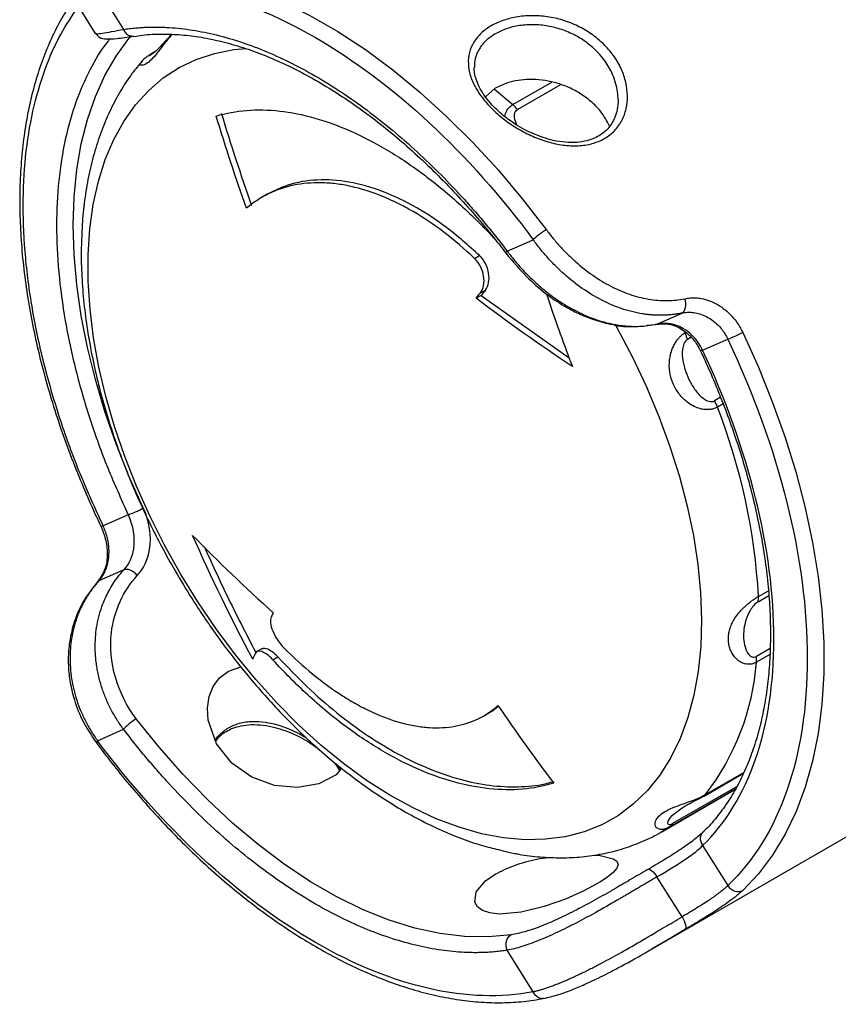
# Model space of a CAD drawing. Header units: millimetres. Extents: x 13 to 546, y 13 to 419.
# Tile 13 of 17: x 419 to 454, y 283 to 324. Entities that reach past the tile are written whole.
import ezdxf

# ---------------------------------------------------------------- set-up
doc = ezdxf.new("R2010")
doc.units = ezdxf.units.MM
doc.header["$LTSCALE"] = 2

msp = doc.modelspace()

# ---------------------------------------------------------------- linework, layer by layer
for p, q in [((422.444, 325.702), (423.544, 323.945)), ((421.279, 325.484), (422.348, 323.774)), ((424.689, 322.874), (424.746, 322.915)), ((424.866, 322.989), (424.698, 322.892)), ((424.746, 322.915), (424.847, 322.973)), ((424.307, 322.569), (424.325, 322.594)), ((440.046, 320.753), (441.699, 321.708)), ((440.24, 320.543), (442.076, 321.603)), ((439.303, 321.448), (438.902, 321.102)), ((429.637, 316.953), (429.424, 316.83)), ((439.809, 314.54), (440.91, 315.026)), ((438.418, 314.231), (438.632, 314.354)), ((438.67, 312.769), (438.883, 312.892)), ((438.706, 312.664), (438.493, 312.541)), ((438.706, 312.664), (442.437, 310.011)), ((446.155, 311.448), (447.217, 311.916)), ((445.723, 311.402), (446.089, 311.435)), ((446.087, 311.443), (446.155, 311.448)), ((447.449, 310.802), (447.594, 310.886)), ((448.09, 310.338), (449.154, 310.807)), ((448.851, 308.342), (448.589, 308.191)), ((448.96, 308.061), (448.719, 307.922)), ((423.742, 303.362), (422.68, 302.89)), ((423.557, 301.028), (422.497, 300.557)), ((450.441, 299.668), (450.9, 299.933)), ((450.462, 299.9), (450.879, 300.141)), ((429.407, 297.68), (429.194, 297.557)), ((429.875, 297.208), (430.088, 297.332)), ((450.952, 297.692), (450.37, 297.356)), ((450.939, 297.432), (450.376, 297.107)), ((427.989, 296.733), (428.515, 296.907)), ((438.812, 294.833), (439.025, 294.956)), ((422.444, 293.777), (423.544, 294.265)), ((445.714, 284.814), (460.087, 293.111)), ((448.121, 291.417), (449.824, 292.4)), ((448.215, 291.496), (449.841, 292.435)), ((446.359, 289.92), (449.521, 291.745)), ((449.494, 291.744), (446.698, 290.13)), ((449.55, 291.84), (446.818, 290.263)), ((448.215, 291.496), (448.13, 291.435)), ((446.4, 289.944), (446.359, 289.92)), ((446.698, 290.13), (446.4, 289.944)), ((448.16, 289.941), (448.073, 289.857)), ((448.09, 289.329), (449.154, 287.631)), ((447.217, 286.309), (446.155, 288.002)), ((440.91, 283.134), (439.809, 284.89)), ((445.79, 284.857), (445.714, 284.814))]:
    msp.add_line(p, q)
at = {"flags": 128}
for points in [[(422.602, 326.359), (423.602, 326.496), (424.643, 326.527), (425.719, 326.454), (426.825, 326.275), (427.956, 325.993), (429.107, 325.608), (430.272, 325.122), (431.445, 324.538), (432.621, 323.858), (433.794, 323.085), (434.959, 322.224), (436.109, 321.279), (437.24, 320.254), (438.345, 319.153), (439.421, 317.983), (440.461, 316.748), (441.46, 315.456)], [(424.379, 303.648), (423.773, 305.003), (423.232, 306.369), (422.757, 307.738), (422.351, 309.104), (422.015, 310.46), (421.753, 311.798), (421.564, 313.112), (421.451, 314.396), (421.413, 315.642), (421.451, 316.844), (421.564, 317.996), (421.753, 319.093), (422.015, 320.128), (422.351, 321.097), (422.757, 321.994), (423.232, 322.814), (423.773, 323.555), (423.88, 323.683)], [(422.043, 314.388), (422.114, 315.481), (422.26, 316.521), (422.478, 317.502), (422.769, 318.42), (423.13, 319.269), (423.559, 320.044), (424.054, 320.741), (424.612, 321.355), (425.229, 321.884), (425.903, 322.323), (426.629, 322.672), (427.403, 322.926), (428.221, 323.086), (428.767, 323.138)], [(439.251, 321.429), (439.27, 321.413), (440.046, 320.753)], [(444.366, 311.442), (444.464, 311.267), (445.115, 310.039), (445.708, 308.79), (446.239, 307.526), (446.707, 306.256), (447.108, 304.987), (447.439, 303.726), (447.7, 302.479), (447.888, 301.255), (448.002, 300.06), (448.043, 298.901), (448.008, 297.785), (447.9, 296.718), (447.718, 295.707), (447.463, 294.756), (447.137, 293.872), (446.741, 293.06), (446.279, 292.323), (445.752, 291.667), (445.164, 291.095), (444.518, 290.611), (443.818, 290.217), (443.067, 289.915), (442.271, 289.708), (441.432, 289.596), (440.558, 289.58), (439.651, 289.66), (438.719, 289.836), (437.765, 290.106), (436.795, 290.47), (435.816, 290.925), (434.832, 291.468), (433.849, 292.096), (432.873, 292.806), (431.91, 293.594), (430.964, 294.455), (430.042, 295.384), (429.148, 296.376), (428.288, 297.425), (427.467, 298.526), (426.689, 299.671), (425.959, 300.855), (425.281, 302.07), (424.659, 303.31), (424.096, 304.567), (423.596, 305.834), (423.162, 307.105), (422.795, 308.371), (422.499, 309.626), (422.274, 310.862), (422.123, 312.073), (422.046, 313.25), (422.043, 314.388), (422.043, 314.388)], [(449.789, 311.095), (450.456, 309.617), (451.058, 308.127), (451.59, 306.632), (452.051, 305.139), (452.439, 303.655), (452.751, 302.187), (452.986, 300.742), (453.144, 299.326), (453.223, 297.947), (453.223, 296.61), (453.144, 295.321), (452.986, 294.087), (452.751, 292.914), (452.439, 291.806), (452.051, 290.77), (451.59, 289.809), (451.058, 288.929), (450.456, 288.134), (449.789, 287.426)], [(432.79, 292.611), (432.557, 292.332), (431.824, 291.948), (430.919, 291.789), (429.938, 291.879), (428.982, 292.227), (428.136, 292.824), (427.485, 293.65), (427.13, 294.646), (427.098, 295.163), (427.175, 295.659), (427.346, 296.078), (427.613, 296.44), (427.989, 296.733), (427.989, 296.733)], [(439.973, 285.548), (439.008, 285.456), (438.003, 285.472), (436.964, 285.597), (435.897, 285.829), (434.809, 286.168), (433.704, 286.611), (432.59, 287.156), (431.473, 287.8), (430.359, 288.539), (429.254, 289.37), (428.165, 290.286), (427.097, 291.284), (426.058, 292.357), (425.052, 293.5), (424.086, 294.705)], [(443.477, 288.929), (443.749, 288.913), (444.299, 288.775), (444.454, 288.667), (444.51, 288.533), (444.459, 288.375), (444.3, 288.188), (444.068, 288), (443.755, 287.794), (443.059, 287.416), (442.272, 287.064), (441.38, 286.744), (440.404, 286.503), (439.461, 286.428), (439.069, 286.476), (438.755, 286.582), (438.545, 286.734), (438.43, 286.93), (438.492, 287.375), (438.889, 287.836), (439.303, 288.119), (439.303, 288.119)]]:
    msp.add_lwpolyline(points, dxfattribs=at)
for centre, radius, start, end in [((424.053, 298.364), 26.453, 3.3306, 21.1823), ((439.853, 297.938), 10.555, 322.3856, 355.4828)]:
    msp.add_arc(centre, radius, start, end)
for points, knots in [([(422.444, 325.702), (425.179, 326.23), (428.393, 325.498), (434.966, 321.697), (438.178, 318.714), (440.91, 315.026)], [0, 0, 0, 0, 0.5, 0.5, 1, 1, 1, 1]), ([(421.441, 325.225), (421.281, 324.984), (420.954, 324.492), (420.531, 323.674), (420.154, 322.792), (419.837, 321.855), (419.577, 320.867), (419.377, 319.832), (419.237, 318.753), (419.156, 317.635), (419.136, 316.482), (419.175, 315.298), (419.274, 314.087), (419.431, 312.854), (419.646, 311.604), (419.917, 310.341), (420.243, 309.072), (420.62, 307.803), (421.046, 306.543), (421.513, 305.306), (422.009, 304.124), (422.368, 303.319), (422.565, 302.917), (422.583, 302.879)], [0, 0, 0, 0, 0.048596, 0.099161, 0.149799, 0.200488, 0.251206, 0.301933, 0.352652, 0.40335, 0.454011, 0.504625, 0.55518, 0.605661, 0.656049, 0.706312, 0.756405, 0.806246, 0.855689, 0.904436, 0.951773, 0.99546, 1, 1, 1, 1]), ([(422.68, 302.89), (422.347, 303.62), (421.675, 305.095), (420.852, 307.36), (420.172, 309.668), (419.67, 311.986), (419.361, 314.273), (419.257, 316.478), (419.361, 318.563), (419.669, 320.494), (420.175, 322.227), (420.821, 323.721), (421.375, 324.532), (421.636, 324.913)], [0, 0, 0, 0, 0.087016, 0.175861, 0.266423, 0.359487, 0.453288, 0.547681, 0.642057, 0.735859, 0.828939, 0.919484, 1, 1, 1, 1]), ([(439.132, 324.098), (439.292, 324.19), (439.646, 324.348), (440.252, 324.496), (440.91, 324.542), (441.586, 324.485), (442.255, 324.324), (442.885, 324.06), (443.46, 323.707), (443.958, 323.279), (444.368, 322.789), (444.668, 322.253), (444.856, 321.692), (444.923, 321.125), (444.871, 320.577), (444.686, 320.07), (444.379, 319.633), (443.944, 319.298), (443.415, 319.082), (442.816, 318.988), (442.176, 319.022), (441.526, 319.165), (440.883, 319.399), (440.27, 319.714), (439.7, 320.094), (439.197, 320.529), (438.771, 320.999), (438.442, 321.493), (438.223, 321.995), (438.137, 322.493), (438.187, 322.969), (438.37, 323.408), (438.685, 323.793), (438.972, 324.005), (439.132, 324.098)], [0, 0, 0, 0, 0.0310099, 0.0620492, 0.0932358, 0.1245405, 0.1554941, 0.1870013, 0.2182504, 0.2498541, 0.2813883, 0.3128505, 0.3443627, 0.3756268, 0.4071727, 0.4379033, 0.4692472, 0.4999949, 0.5310188, 0.562115, 0.5932635, 0.6244886, 0.6557001, 0.6871746, 0.7185932, 0.7501112, 0.7817358, 0.8129265, 0.8444119, 0.8753458, 0.9066821, 0.9379153, 0.9689832, 1, 1, 1, 1]), ([(423.544, 323.945), (423.627, 323.957), (423.795, 323.981), (424.049, 324.008), (424.306, 324.027), (424.566, 324.04), (424.829, 324.044), (425.095, 324.042), (425.595, 324.023), (426.344, 323.949), (427.363, 323.753), (428.412, 323.459), (429.848, 322.931), (431.678, 322.026), (433.508, 320.814), (434.944, 319.682), (435.992, 318.764), (437.01, 317.781), (437.827, 316.918), (438.459, 316.204), (438.918, 315.663), (439.369, 315.11), (439.662, 314.73), (439.809, 314.54)], [0, 0, 0, 0, 0.017251, 0.034487, 0.051713, 0.068938, 0.086166, 0.103405, 0.120662, 0.182808, 0.244976, 0.308411, 0.371867, 0.500002, 0.628137, 0.691571, 0.755027, 0.817174, 0.879342, 0.90952, 0.939666, 0.969814, 1, 1, 1, 1]), ([(444.509, 320.962), (444.504, 321.073), (444.493, 321.294), (444.418, 321.645), (444.292, 322.01), (444.115, 322.359), (443.902, 322.678), (443.614, 323.019), (443.217, 323.373), (442.695, 323.705), (442.13, 323.949), (441.53, 324.102), (440.92, 324.159), (440.325, 324.118), (439.767, 323.991), (439.458, 323.837), (439.303, 323.759)], [0, 0, 0, 0, 0.053743, 0.105931, 0.167757, 0.230347, 0.280765, 0.335724, 0.422239, 0.502843, 0.587574, 0.668646, 0.750398, 0.834732, 0.91707, 1, 1, 1, 1]), ([(422.348, 323.78), (422.407, 323.716), (422.551, 323.563), (422.834, 323.532), (423.261, 323.548), (423.711, 323.616), (423.959, 323.654)], [0, 0, 0, 0, 0.154166, 0.372493, 0.654656, 1, 1, 1, 1]), ([(422.36, 323.782), (422.372, 323.771), (422.398, 323.748), (422.634, 323.777), (423.006, 323.842), (423.365, 323.911), (423.544, 323.945)], [0, 0, 0, 0, 0.214674, 0.4820545, 0.7436737, 1, 1, 1, 1]), ([(423.544, 323.945), (423.574, 323.888), (423.634, 323.775), (423.778, 323.676), (423.899, 323.637), (423.961, 323.658), (423.973, 323.662)], [0, 0, 0, 0, 0.308269, 0.616538, 0.924807, 1, 1, 1, 1]), ([(423.977, 323.645), (424.105, 323.667), (424.487, 323.731), (425.16, 323.757), (425.987, 323.728), (426.839, 323.621), (427.71, 323.441), (428.599, 323.187), (429.501, 322.862), (430.414, 322.465), (431.333, 321.998), (432.255, 321.464), (433.177, 320.864), (434.093, 320.201), (435.001, 319.478), (435.895, 318.698), (436.772, 317.866), (437.627, 316.987), (438.452, 316.068), (439.165, 315.218), (439.59, 314.662), (439.762, 314.437)], [0, 0, 0, 0, 0.028212, 0.084371, 0.140229, 0.195846, 0.251285, 0.306599, 0.361828, 0.417001, 0.472135, 0.527235, 0.582302, 0.637328, 0.692293, 0.747166, 0.801891, 0.856379, 0.910465, 0.963822, 1, 1, 1, 1]), ([(425.603, 323.73), (425.581, 323.707), (425.419, 323.539), (425.179, 323.205), (424.897, 322.846), (424.66, 322.59), (424.448, 322.439), (424.287, 322.403), (424.221, 322.464), (424.292, 322.55), (424.307, 322.569)], [0, 0, 0, 0, 0.026942, 0.198362, 0.348011, 0.489837, 0.631587, 0.781534, 0.952708, 1, 1, 1, 1]), ([(425.591, 323.731), (425.581, 323.72), (425.503, 323.644), (425.378, 323.505), (425.219, 323.337), (425.034, 323.143), (424.834, 322.953), (424.733, 322.882), (424.68, 322.844)], [0, 0, 0, 0, 0.018136, 0.136443, 0.257734, 0.386103, 0.671282, 1, 1, 1, 1]), ([(439.303, 323.759), (439.165, 323.668), (438.89, 323.485), (438.608, 323.125), (438.436, 322.741), (438.422, 322.464), (438.416, 322.336)], [0, 0, 0, 0, 0.257376, 0.514047, 0.776942, 1, 1, 1, 1]), ([(422.981, 323.548), (422.945, 323.508), (422.613, 323.134), (422.109, 322.248), (421.491, 320.874), (421.045, 319.293), (420.768, 317.546), (420.675, 315.66), (420.768, 313.666), (421.044, 311.599), (421.493, 309.502), (422.102, 307.414), (422.84, 305.362), (423.444, 304.024), (423.742, 303.362)], [0, 0, 0, 0, 0.010456, 0.097704, 0.186603, 0.277902, 0.369908, 0.462483, 0.55504, 0.647046, 0.738363, 0.827244, 0.914501, 1, 1, 1, 1]), ([(424.684, 322.883), (424.644, 322.859), (424.561, 322.808), (424.416, 322.702), (424.339, 322.614), (424.287, 322.554)], [0, 0, 0, 0, 0.226928, 0.473862, 1, 1, 1, 1]), ([(424.68, 322.844), (424.644, 322.826), (424.591, 322.8), (424.615, 322.831), (424.671, 322.87), (424.722, 322.9), (424.746, 322.915)], [0, 0, 0, 0, 0.482972, 0.734827, 0.87326, 1, 1, 1, 1]), ([(424.329, 322.591), (424.187, 322.424), (423.859, 322.037), (423.418, 321.353), (422.989, 320.559), (422.622, 319.703), (422.317, 318.793), (422.076, 317.834), (421.902, 316.829), (421.797, 315.899), (421.777, 315.291), (421.769, 315.044)], [0, 0, 0, 0, 0.08736, 0.202639, 0.319328, 0.437313, 0.556375, 0.676229, 0.79658, 0.917164, 1, 1, 1, 1]), ([(438.475, 321.887), (438.473, 321.894), (438.413, 322.045), (438.411, 322.19), (438.409, 322.328)], [0, 0, 0, 0, 0.047009, 1, 1, 1, 1]), ([(444.511, 320.962), (444.504, 320.823), (444.491, 320.561), (444.359, 320.135), (444.128, 319.759), (443.807, 319.488), (443.501, 319.323), (443.169, 319.208), (442.755, 319.139), (442.275, 319.144), (441.643, 319.246), (441.058, 319.443), (440.529, 319.698), (440.103, 319.945), (439.593, 320.313), (439.04, 320.844), (438.644, 321.399), (438.519, 321.761), (438.475, 321.887)], [0, 0, 0, 0, 0.057041, 0.107545, 0.189333, 0.246085, 0.286073, 0.330919, 0.382039, 0.43962, 0.496961, 0.594707, 0.635009, 0.683032, 0.750927, 0.838248, 0.943737, 1, 1, 1, 1]), ([(444.138, 319.841), (444.028, 320.058), (443.833, 320.442), (443.362, 320.897), (442.89, 321.248), (442.364, 321.518), (441.657, 321.762), (440.763, 321.867), (439.892, 321.737), (439.469, 321.529), (439.303, 321.448)], [0, 0, 0, 0, 0.13515, 0.238256, 0.341321, 0.438867, 0.53638, 0.716922, 0.888928, 1, 1, 1, 1]), ([(439.698, 320.252), (439.722, 320.334), (439.765, 320.481), (439.895, 320.648), (439.996, 320.718), (440.046, 320.753)], [0, 0, 0, 0, 0.390164, 0.70036, 1, 1, 1, 1]), ([(427.473, 320.27), (428.303, 320.522), (429.2, 320.592), (430.646, 320.429), (431.147, 320.329), (432.157, 320.041), (432.667, 319.855), (433.698, 319.397), (434.22, 319.127), (435.274, 318.497), (435.796, 318.145), (436.826, 317.37), (437.335, 316.948), (438.341, 316.032), (438.84, 315.535), (439.324, 315.01)], [0, 0, 0, 0, 0.25, 0.25, 0.375, 0.375, 0.5, 0.5, 0.625, 0.625, 0.75, 0.75, 0.875, 0.875, 1, 1, 1, 1]), ([(440.219, 319.885), (440.174, 319.993), (440.102, 320.164), (440.114, 320.372), (440.165, 320.486), (440.216, 320.524), (440.24, 320.543)], [0, 0, 0, 0, 0.454799, 0.720242, 0.86614, 1, 1, 1, 1]), ([(438.418, 314.231), (437.58, 315.034), (436.715, 315.695), (435.601, 316.345), (435.377, 316.466), (434.932, 316.686), (434.711, 316.785), (434.052, 317.052), (433.617, 317.189), (432.972, 317.331), (432.758, 317.368), (432.336, 317.42), (432.129, 317.435), (431.521, 317.447), (431.131, 317.412), (430.383, 317.257), (430.022, 317.134), (429.353, 316.807), (429.042, 316.602), (428.756, 316.356)], [0, 0, 0, 0, 0.25, 0.25, 0.3125, 0.3125, 0.375, 0.375, 0.5, 0.5, 0.5625, 0.5625, 0.625, 0.625, 0.75, 0.75, 0.875, 0.875, 1, 1, 1, 1]), ([(438.632, 314.354), (438.17, 314.767), (437.246, 315.593), (435.791, 316.523), (434.336, 317.183), (432.914, 317.548), (431.573, 317.593), (430.473, 317.378), (429.875, 317.073), (429.637, 316.952)], [0, 0, 0, 0, 0.150157, 0.300313, 0.450467, 0.600621, 0.750835, 0.901049, 1, 1, 1, 1]), ([(441.46, 315.456), (441.507, 315.393), (441.6, 315.27), (441.746, 315.088), (441.896, 314.91), (442.05, 314.736), (442.209, 314.567), (442.373, 314.402), (442.54, 314.242), (442.884, 313.93), (443.427, 313.5), (444.195, 313.035), (444.988, 312.69), (445.658, 312.518), (446.189, 312.45), (446.581, 312.436), (446.965, 312.456), (447.213, 312.502), (447.337, 312.524)], [0, 0, 0, 0, 0.031894, 0.063582, 0.095112, 0.126532, 0.15789, 0.189235, 0.220616, 0.252083, 0.377742, 0.502957, 0.627378, 0.752099, 0.814771, 0.876682, 0.938276, 1, 1, 1, 1]), ([(421.769, 315.044), (421.763, 314.932), (421.74, 314.463), (421.764, 313.609), (421.84, 312.485), (421.983, 311.343), (422.183, 310.189), (422.44, 309.029), (422.752, 307.87), (423.114, 306.721), (423.519, 305.597), (423.959, 304.511), (424.384, 303.559), (424.787, 302.727), (425.212, 301.9), (425.537, 301.325), (425.727, 300.987)], [0, 0, 0, 0, 0.025821, 0.108155, 0.190282, 0.272143, 0.353676, 0.434797, 0.51537, 0.595137, 0.673551, 0.749236, 0.822234, 0.874143, 0.926192, 1, 1, 1, 1]), ([(447.217, 311.916), (447.153, 311.903), (447.029, 311.878), (446.842, 311.851), (446.66, 311.832), (446.483, 311.821), (446.312, 311.818), (446.145, 311.82), (445.985, 311.829), (445.831, 311.842), (445.683, 311.859), (445.288, 311.917), (444.663, 312.076), (443.802, 312.445), (442.99, 312.935), (442.348, 313.444), (441.873, 313.89), (441.532, 314.248), (441.207, 314.627), (441.009, 314.892), (440.91, 315.026)], [0, 0, 0, 0, 0.029511, 0.058031, 0.08556, 0.1121, 0.137649, 0.162208, 0.185777, 0.208356, 0.229945, 0.250545, 0.380995, 0.500641, 0.628517, 0.750533, 0.812087, 0.874166, 0.936796, 1, 1, 1, 1]), ([(439.772, 314.447), (439.767, 314.451), (439.753, 314.464), (439.787, 314.511), (439.809, 314.54)], [0, 0, 0, 0, 0.3738657, 1, 1, 1, 1]), ([(439.765, 314.441), (440.04, 314.109), (440.55, 313.492), (441.397, 312.757), (442.152, 312.24), (442.817, 311.89), (443.475, 311.621), (444.222, 311.425), (444.823, 311.316), (445.154, 311.35), (445.196, 311.354)], [0, 0, 0, 0, 0.191535, 0.355902, 0.492518, 0.601336, 0.701223, 0.826487, 0.977932, 1, 1, 1, 1]), ([(439.809, 314.54), (439.857, 314.476), (439.954, 314.347), (440.107, 314.158), (440.265, 313.971), (440.428, 313.787), (440.597, 313.608), (440.771, 313.432), (440.95, 313.261), (441.133, 313.095), (441.322, 312.934), (441.515, 312.779), (441.712, 312.63), (441.913, 312.487), (442.118, 312.351), (442.326, 312.222), (442.538, 312.101), (442.947, 311.884), (443.592, 311.608), (444.27, 311.437), (444.772, 311.37), (445.088, 311.349), (445.427, 311.35), (445.788, 311.378), (446.03, 311.424), (446.155, 311.448)], [0, 0, 0, 0, 0.030643, 0.061345, 0.09211, 0.122941, 0.153843, 0.184819, 0.215871, 0.247005, 0.278223, 0.309529, 0.340926, 0.372418, 0.404008, 0.435699, 0.467495, 0.499399, 0.618583, 0.749351, 0.79152, 0.837668, 0.887797, 0.941908, 1, 1, 1, 1]), ([(438.67, 312.769), (438.737, 312.855), (438.784, 312.963), (438.831, 313.208), (438.832, 313.345), (438.785, 313.621), (438.738, 313.761), (438.604, 314.019), (438.518, 314.135), (438.418, 314.231)], [0, 0, 0, 0, 0.25, 0.25, 0.5, 0.5, 0.75, 0.75, 1, 1, 1, 1]), ([(438.883, 312.892), (438.95, 312.978), (438.997, 313.086), (439.045, 313.331), (439.045, 313.468), (438.998, 313.744), (438.951, 313.885), (438.817, 314.142), (438.731, 314.258), (438.632, 314.354)], [0, 0, 0, 0, 0.25, 0.25, 0.5, 0.5, 0.75, 0.75, 1, 1, 1, 1]), ([(441.478, 312.721), (441.508, 312.626), (441.841, 311.585), (442.223, 310.567), (442.57, 309.642)], [0, 0, 0, 0, 0.091139, 1, 1, 1, 1]), ([(447.337, 312.524), (447.374, 312.531), (447.448, 312.546), (447.562, 312.558), (447.677, 312.563), (447.794, 312.56), (447.912, 312.55), (448.109, 312.521), (448.385, 312.447), (448.727, 312.285), (449.047, 312.062), (449.307, 311.815), (449.508, 311.57), (449.663, 311.341), (449.747, 311.177), (449.789, 311.095)], [0, 0, 0, 0, 0.041273, 0.082409, 0.123536, 0.164785, 0.206285, 0.248162, 0.372917, 0.497239, 0.622048, 0.748029, 0.832811, 0.916471, 1, 1, 1, 1]), ([(447.217, 311.916), (447.252, 311.923), (447.324, 311.937), (447.433, 311.948), (447.545, 311.95), (447.657, 311.944), (447.825, 311.922), (448.05, 311.864), (448.308, 311.746), (448.537, 311.594), (448.732, 311.423), (448.9, 311.231), (449.043, 311.027), (449.117, 310.879), (449.154, 310.807)], [0, 0, 0, 0, 0.050041, 0.1000825, 0.1501246, 0.2001673, 0.2502108, 0.37409, 0.4998852, 0.6069847, 0.7105214, 0.8105184, 0.9070017, 1, 1, 1, 1]), ([(448.09, 310.338), (447.883, 310.791), (447.246, 311.43), (446.459, 311.515), (446.155, 311.448)], [0, 0, 0, 0, 0.188406, 0.3297104, 0.3297104, 0.3297104, 0.3297104]), ([(446.089, 311.435), (446.3, 311.454), (446.7, 311.49), (447.274, 311.217), (447.714, 310.822), (447.903, 310.486), (447.991, 310.329)], [0, 0, 0, 0, 0.294884, 0.559718, 0.794811, 1, 1, 1, 1]), ([(449.789, 311.095), (449.695, 311.041), (449.576, 310.98), (449.337, 310.872), (449.228, 310.829), (449.154, 310.807)], [0, 0, 0, 0, 0.5, 0.5, 1, 1, 1, 1]), ([(448.719, 307.922), (448.698, 307.911), (448.655, 307.888), (448.585, 307.861), (448.511, 307.84), (448.432, 307.826), (448.322, 307.816), (448.179, 307.819), (447.969, 307.859), (447.727, 307.949), (447.407, 308.144), (447.09, 308.461), (446.828, 308.9), (446.706, 309.307), (446.674, 309.648), (446.684, 309.928), (446.736, 310.217), (446.829, 310.469), (446.935, 310.666), (447.035, 310.805), (447.137, 310.919), (447.237, 311.009), (447.307, 311.054), (447.341, 311.076)], [0, 0, 0, 0, 0.017865, 0.035843, 0.054038, 0.072553, 0.091483, 0.129227, 0.167329, 0.228851, 0.290861, 0.39818, 0.499889, 0.601545, 0.655408, 0.709323, 0.771483, 0.832682, 0.870779, 0.908612, 0.939906, 0.970212, 1, 1, 1, 1]), ([(447.449, 310.802), (447.384, 310.765), (447.284, 310.622), (447.213, 310.292), (447.253, 309.724), (447.471, 309.124), (447.806, 308.589), (448.083, 308.302), (448.362, 308.153), (448.525, 308.154), (448.589, 308.191)], [0, 0, 0, 0, 0.0275135, 0.0550271, 0.1100542, 0.2201084, 0.2751355, 0.3301626, 0.3576761, 0.3851897, 0.3851897, 0.3851897, 0.3851897]), ([(449.154, 310.807), (451.342, 306.209), (452.526, 301.456), (452.526, 293.089), (451.342, 289.703), (449.154, 287.631)], [0, 0, 0, 0, 0.5, 0.5, 1, 1, 1, 1]), ([(447.991, 310.329), (448.127, 310.034), (448.412, 309.416), (448.815, 308.452), (449.208, 307.432), (449.572, 306.379), (449.903, 305.305), (450.196, 304.22), (450.445, 303.131), (450.649, 302.045), (450.804, 300.97), (450.91, 299.91), (450.965, 298.871), (450.969, 297.858), (450.921, 296.875), (450.821, 295.926), (450.669, 295.016), (450.466, 294.147), (450.212, 293.322), (449.907, 292.544), (449.55, 291.815), (449.143, 291.136), (448.679, 290.517), (448.327, 290.103), (448.116, 289.917), (448.093, 289.896)], [0, 0, 0, 0, 0.036219, 0.076018, 0.117444, 0.160097, 0.203661, 0.24791, 0.292677, 0.337839, 0.383303, 0.429, 0.474879, 0.520908, 0.567067, 0.613354, 0.659778, 0.706366, 0.753167, 0.800253, 0.847721, 0.895694, 0.944327, 0.993793, 1, 1, 1, 1]), ([(448.09, 310.338), (448.056, 310.329), (448.002, 310.315), (448, 310.328), (447.999, 310.333)], [0, 0, 0, 0, 0.631696, 1, 1, 1, 1]), ([(448.09, 289.329), (450.052, 291.23), (451.112, 294.303), (451.112, 301.875), (450.052, 306.172), (448.09, 310.338)], [0, 0, 0, 0, 0.5, 0.5, 1, 1, 1, 1]), ([(424.129, 300.783), (424.396, 301.07), (424.816, 301.97), (424.639, 303.097), (424.379, 303.648)], [0, 0, 0, 0, 0.1413045, 0.3297104, 0.3297104, 0.3297104, 0.3297104]), ([(423.742, 303.362), (423.95, 302.909), (424.097, 301.988), (423.769, 301.259), (423.557, 301.028)], [0, 0, 0, 0, 0.188406, 0.3297104, 0.3297104, 0.3297104, 0.3297104]), ([(422.582, 302.879), (422.653, 302.703), (422.806, 302.326), (422.88, 301.69), (422.794, 301.016), (422.557, 300.68), (422.432, 300.504)], [0, 0, 0, 0, 0.207458, 0.444509, 0.708764, 1, 1, 1, 1]), ([(422.497, 300.557), (422.521, 300.585), (422.57, 300.64), (422.635, 300.731), (422.695, 300.827), (422.748, 300.928), (422.817, 301.087), (422.886, 301.315), (422.929, 301.607), (422.932, 301.893), (422.906, 302.161), (422.852, 302.419), (422.778, 302.663), (422.712, 302.816), (422.68, 302.89)], [0, 0, 0, 0, 0.050041, 0.100083, 0.150125, 0.200167, 0.250211, 0.37409, 0.499885, 0.606985, 0.710521, 0.810518, 0.907002, 1, 1, 1, 1]), ([(422.591, 302.883), (422.591, 302.879), (422.592, 302.867), (422.646, 302.881), (422.68, 302.89)], [0, 0, 0, 0, 0.362815, 1, 1, 1, 1]), ([(426.959, 302.017), (427.274, 301.326), (427.968, 299.801), (428.733, 298.326), (429.152, 297.52)], [0, 0, 0, 0, 0.453273, 1, 1, 1, 1]), ([(423.544, 294.265), (423.494, 294.333), (423.395, 294.469), (423.258, 294.681), (423.127, 294.898), (423.006, 295.12), (422.894, 295.348), (422.791, 295.581), (422.698, 295.819), (422.615, 296.06), (422.542, 296.305), (422.481, 296.554), (422.43, 296.805), (422.39, 297.058), (422.362, 297.312), (422.346, 297.568), (422.338, 298.032), (422.402, 298.722), (422.586, 299.387), (422.779, 299.851), (422.917, 300.132), (423.091, 300.428), (423.302, 300.735), (423.469, 300.927), (423.557, 301.028)], [0, 0, 0, 0, 0.032005, 0.064177, 0.09652, 0.129038, 0.161735, 0.194616, 0.227685, 0.260946, 0.294404, 0.328061, 0.361923, 0.395993, 0.430274, 0.464772, 0.499488, 0.618985, 0.74923, 0.789685, 0.834989, 0.885142, 0.940146, 1, 1, 1, 1]), ([(424.086, 294.705), (423.271, 295.77), (422.603, 298.133), (423.537, 300.146), (424.129, 300.783)], [0, 0, 0, 0, 0.4185609, 0.7324815, 0.7324815, 0.7324815, 0.7324815]), ([(425.727, 300.987), (425.965, 300.585), (426.3, 300.02), (426.828, 299.207), (427.293, 298.524), (427.869, 297.73), (428.495, 296.922), (429.173, 296.104), (429.895, 295.296), (430.654, 294.507), (431.446, 293.747), (432.266, 293.023), (433.11, 292.342), (433.975, 291.709), (434.856, 291.128), (435.751, 290.603), (436.655, 290.138), (437.567, 289.742), (438.301, 289.464), (438.729, 289.345), (438.853, 289.311)], [0, 0, 0, 0, 0.07113, 0.100001, 0.147871, 0.197495, 0.250643, 0.306008, 0.363067, 0.421407, 0.480741, 0.540861, 0.601614, 0.662886, 0.724591, 0.78666, 0.849031, 0.911638, 0.974407, 1, 1, 1, 1]), ([(422.432, 300.504), (422.197, 300.204), (421.762, 299.648), (421.391, 298.694), (421.22, 297.846), (421.188, 297.104), (421.245, 296.381), (421.417, 295.576), (421.769, 294.631), (422.177, 294.015), (422.397, 293.683)], [0, 0, 0, 0, 0.167297, 0.310441, 0.429366, 0.524162, 0.610369, 0.718125, 0.848051, 1, 1, 1, 1]), ([(422.497, 300.557), (422.453, 300.508), (422.368, 300.412), (422.249, 300.263), (422.139, 300.114), (422.039, 299.964), (421.948, 299.816), (421.866, 299.67), (421.791, 299.526), (421.724, 299.385), (421.664, 299.248), (421.514, 298.875), (421.341, 298.255), (421.251, 297.338), (421.316, 296.417), (421.502, 295.644), (421.721, 295.052), (421.925, 294.614), (422.163, 294.185), (422.35, 293.913), (422.444, 293.777)], [0, 0, 0, 0, 0.029511, 0.058031, 0.08556, 0.1121, 0.137649, 0.162208, 0.185777, 0.208356, 0.229945, 0.250545, 0.380995, 0.500641, 0.628517, 0.750533, 0.812087, 0.874166, 0.936796, 1, 1, 1, 1]), ([(422.497, 300.557), (422.48, 300.548), (422.454, 300.534), (422.439, 300.51), (422.434, 300.502)], [0, 0, 0, 0, 0.659073, 1, 1, 1, 1]), ([(449.184, 298.149), (449.186, 298.182), (449.19, 298.25), (449.205, 298.352), (449.227, 298.453), (449.267, 298.592), (449.337, 298.767), (449.461, 298.985), (449.626, 299.205), (449.807, 299.397), (449.975, 299.551), (450.112, 299.662), (450.239, 299.757), (450.355, 299.836), (450.426, 299.879), (450.462, 299.9)], [0, 0, 0, 0, 0.051014, 0.101862, 0.152762, 0.203928, 0.312102, 0.418861, 0.542557, 0.66571, 0.741769, 0.817345, 0.879873, 0.940444, 1, 1, 1, 1]), ([(450.441, 299.668), (450.376, 299.631), (450.241, 299.506), (450.053, 299.232), (449.912, 298.895), (449.806, 298.372), (449.83, 297.859), (449.999, 297.469), (450.174, 297.318), (450.305, 297.318), (450.37, 297.356)], [0, 0, 0, 0, 0.0275136, 0.0550273, 0.1100545, 0.1650818, 0.2751363, 0.3301636, 0.3576772, 0.3851909, 0.3851909, 0.3851909, 0.3851909]), ([(429.808, 299.034), (429.778, 298.969), (429.768, 298.882), (429.788, 298.676), (429.819, 298.557), (429.917, 298.311), (429.984, 298.182), (430.144, 297.939), (430.235, 297.826), (430.331, 297.729)], [0, 0, 0, 0, 0.25, 0.25, 0.5, 0.5, 0.75, 0.75, 1, 1, 1, 1]), ([(450.376, 297.107), (450.355, 297.096), (450.312, 297.073), (450.246, 297.048), (450.179, 297.03), (450.109, 297.02), (450.015, 297.015), (449.897, 297.029), (449.736, 297.086), (449.565, 297.197), (449.413, 297.365), (449.301, 297.554), (449.227, 297.747), (449.185, 297.946), (449.184, 298.081), (449.184, 298.149)], [0, 0, 0, 0, 0.035733, 0.071676, 0.108037, 0.14502, 0.182816, 0.258293, 0.334424, 0.456711, 0.580909, 0.688691, 0.796358, 0.897882, 1, 1, 1, 1]), ([(430.331, 297.729), (431.143, 296.91), (431.975, 296.23), (433.037, 295.55), (433.251, 295.423), (433.674, 295.191), (433.884, 295.085), (434.509, 294.798), (434.919, 294.647), (435.525, 294.483), (435.727, 294.438), (436.122, 294.371), (436.315, 294.348), (436.882, 294.312), (437.244, 294.331), (437.935, 294.453), (438.266, 294.559), (438.877, 294.852), (439.159, 295.04), (439.416, 295.27)], [0, 0, 0, 0, 0.25, 0.25, 0.3125, 0.3125, 0.375, 0.375, 0.5, 0.5, 0.5625, 0.5625, 0.625, 0.625, 0.75, 0.75, 0.875, 0.875, 1, 1, 1, 1]), ([(429.875, 297.208), (429.793, 297.298), (429.71, 297.374), (429.548, 297.495), (429.47, 297.537), (429.263, 297.606), (429.161, 297.571), (429.117, 297.465)], [0, 0, 0, 0, 0.25, 0.25, 0.5, 0.5, 1, 1, 1, 1]), ([(429.412, 297.673), (429.417, 297.679), (429.452, 297.721), (429.583, 297.704), (429.784, 297.612), (429.963, 297.465), (430.062, 297.36), (430.088, 297.332)], [0, 0, 0, 0, 0.046524, 0.336093, 0.621617, 0.899997, 1, 1, 1, 1]), ([(430.088, 297.332), (430.493, 296.906), (431.303, 296.052), (432.58, 294.943), (433.884, 293.975), (435.202, 293.179), (436.517, 292.554), (437.814, 292.109), (439.074, 291.856), (440.28, 291.798), (441.163, 291.882), (441.628, 292.007), (441.736, 292.036)], [0, 0, 0, 0, 0.107398, 0.215138, 0.322536, 0.429933, 0.537674, 0.645072, 0.752469, 0.860209, 0.967607, 1, 1, 1, 1]), ([(441.777, 291.978), (440.931, 291.716), (440.02, 291.639), (438.558, 291.792), (438.052, 291.89), (437.035, 292.173), (436.521, 292.358), (435.485, 292.813), (434.963, 293.083), (433.907, 293.711), (433.386, 294.064), (432.357, 294.84), (431.85, 295.263), (430.85, 296.183), (430.354, 296.681), (429.875, 297.208)], [0, 0, 0, 0, 0.25, 0.25, 0.375, 0.375, 0.5, 0.5, 0.625, 0.625, 0.75, 0.75, 0.875, 0.875, 1, 1, 1, 1]), ([(439.025, 294.957), (439.027, 294.958), (439.179, 295.026), (439.306, 295.139), (439.431, 295.249)], [0, 0, 0, 0, 0.0167253, 1, 1, 1, 1]), ([(424.086, 294.705), (423.992, 294.651), (423.882, 294.574), (423.679, 294.409), (423.594, 294.328), (423.544, 294.265)], [0, 0, 0, 0, 0.5, 0.5, 1, 1, 1, 1]), ([(427.452, 293.742), (427.48, 293.789), (427.573, 293.948), (427.803, 294.121), (428.103, 294.289), (428.438, 294.401), (428.852, 294.468), (429.332, 294.463), (429.963, 294.361), (430.549, 294.164), (431.077, 293.908), (431.476, 293.681), (431.733, 293.487), (431.872, 293.382)], [0, 0, 0, 0, 0.041129, 0.139317, 0.209003, 0.28716, 0.376302, 0.476644, 0.576559, 0.746995, 0.817187, 0.900954, 1, 1, 1, 1]), ([(427.989, 294.326), (428.14, 294.398), (428.449, 294.544), (428.988, 294.614), (429.569, 294.578), (430.068, 294.462), (430.506, 294.304), (430.888, 294.137), (431.153, 293.984), (431.297, 293.9)], [0, 0, 0, 0, 0.161412, 0.331384, 0.487309, 0.664834, 0.754345, 0.866227, 1, 1, 1, 1]), ([(439.809, 284.89), (439.725, 284.878), (439.558, 284.854), (439.304, 284.826), (439.047, 284.806), (438.787, 284.793), (438.524, 284.788), (438.259, 284.79), (437.759, 284.808), (437.011, 284.88), (435.992, 285.074), (434.944, 285.366), (433.509, 285.89), (431.678, 286.792), (429.848, 288), (428.412, 289.131), (427.364, 290.047), (426.344, 291.028), (425.527, 291.89), (424.895, 292.603), (424.435, 293.144), (423.984, 293.697), (423.69, 294.076), (423.544, 294.265)], [0, 0, 0, 0, 0.0172511, 0.0344867, 0.0517134, 0.0689378, 0.0861663, 0.1034055, 0.1206618, 0.1828081, 0.2449764, 0.308411, 0.371867, 0.5000019, 0.6281368, 0.6915714, 0.7550275, 0.8171738, 0.879342, 0.90952, 0.9396656, 0.9698139, 1, 1, 1, 1]), ([(427.43, 293.806), (427.436, 293.816), (427.485, 293.897), (427.653, 294.091), (427.856, 294.233), (427.989, 294.326)], [0, 0, 0, 0, 0.048219, 0.373432, 1, 1, 1, 1]), ([(422.444, 293.777), (422.422, 293.749), (422.387, 293.705), (422.399, 293.693), (422.404, 293.689)], [0, 0, 0, 0, 0.638735, 1, 1, 1, 1]), ([(422.399, 293.686), (422.551, 293.481), (422.939, 292.958), (423.596, 292.139), (424.371, 291.225), (425.186, 290.327), (426.034, 289.455), (426.91, 288.616), (427.81, 287.815), (428.73, 287.06), (429.666, 286.354), (430.614, 285.701), (431.571, 285.104), (432.533, 284.567), (433.498, 284.092), (434.461, 283.681), (435.42, 283.337), (436.373, 283.061), (437.316, 282.855), (438.247, 282.72), (439.163, 282.658), (440.061, 282.674), (440.794, 282.739), (441.215, 282.828), (441.355, 282.857)], [0, 0, 0, 0, 0.027601, 0.070341, 0.114375, 0.15938, 0.20513, 0.251455, 0.298231, 0.345365, 0.392786, 0.440439, 0.488286, 0.536298, 0.584455, 0.632747, 0.68117, 0.729728, 0.778435, 0.827312, 0.876393, 0.925725, 0.975369, 1, 1, 1, 1]), ([(440.91, 283.134), (438.178, 282.599), (434.966, 283.325), (428.393, 287.114), (425.179, 290.092), (422.444, 293.777)], [0, 0, 0, 0, 0.5, 0.5, 1, 1, 1, 1]), ([(432.144, 293.142), (432.276, 293.028), (432.508, 292.829), (432.645, 292.604), (432.704, 292.508)], [0, 0, 0, 0, 0.57301, 1, 1, 1, 1]), ([(432.557, 292.799), (432.59, 292.763), (432.664, 292.683), (432.713, 292.598), (432.74, 292.551)], [0, 0, 0, 0, 0.456593, 1, 1, 1, 1]), ([(446.698, 290.13), (446.677, 290.118), (446.636, 290.095), (446.575, 290.068), (446.516, 290.045), (446.458, 290.029), (446.385, 290.015), (446.3, 290.013), (446.202, 290.037), (446.119, 290.098), (446.078, 290.197), (446.08, 290.306), (446.126, 290.45), (446.267, 290.626), (446.548, 290.816), (446.879, 290.962), (447.208, 291.081), (447.456, 291.167), (447.67, 291.246), (447.834, 291.311), (447.979, 291.374), (448.105, 291.435), (448.178, 291.476), (448.215, 291.496)], [0, 0, 0, 0, 0.017896, 0.03589, 0.054087, 0.072589, 0.091493, 0.129306, 0.167362, 0.228648, 0.290716, 0.344671, 0.398517, 0.500217, 0.601955, 0.709235, 0.771125, 0.832742, 0.870797, 0.908611, 0.939896, 0.970202, 1, 1, 1, 1]), ([(447.349, 291.009), (447.389, 291.032), (447.471, 291.078), (447.614, 291.154), (447.752, 291.223), (447.874, 291.285), (448.009, 291.355), (448.092, 291.401), (448.136, 291.426)], [0, 0, 0, 0, 0.216584, 0.442691, 0.564015, 0.695492, 0.841131, 1, 1, 1, 1]), ([(446.818, 290.263), (446.793, 290.25), (446.74, 290.222), (446.667, 290.208), (446.602, 290.24), (446.632, 290.405), (446.85, 290.687), (447.187, 290.903), (447.354, 291.011)], [0, 0, 0, 0, 0.043878, 0.091716, 0.17875, 0.345862, 0.674218, 1, 1, 1, 1]), ([(440.211, 288.985), (440.242, 288.978), (440.577, 288.907), (441.209, 288.842), (442.1, 288.799), (442.976, 288.843), (443.831, 288.966), (444.664, 289.171), (445.466, 289.465), (446.048, 289.729), (446.346, 289.919), (446.404, 289.956)], [0, 0, 0, 0, 0.01424, 0.150528, 0.286576, 0.422353, 0.557953, 0.69363, 0.829808, 0.967075, 1, 1, 1, 1]), ([(448.073, 289.867), (447.947, 289.757), (447.695, 289.535), (447.111, 289.131), (446.449, 288.714), (446.014, 288.457), (445.795, 288.327)], [0, 0, 0, 0, 0.246473, 0.494631, 0.745898, 1, 1, 1, 1]), ([(448.073, 289.857), (448.064, 289.849), (448.015, 289.806), (447.985, 289.678), (447.994, 289.499), (448.058, 289.386), (448.09, 289.329)], [0, 0, 0, 0, 0.072831, 0.381887, 0.690944, 1, 1, 1, 1]), ([(438.852, 289.306), (438.884, 289.297), (438.974, 289.27), (439.245, 289.208), (439.635, 289.113), (439.969, 289.016), (440.178, 288.991), (440.211, 288.988)], [0, 0, 0, 0, 0.14848, 0.410194, 0.671797, 0.948498, 1, 1, 1, 1]), ([(446.155, 288.002), (446.561, 288.24), (447.369, 288.722), (447.934, 289.168), (448.09, 289.329)], [0, 0, 0, 0, 0.1884058, 0.3297101, 0.3297101, 0.3297101, 0.3297101]), ([(439.303, 288.119), (439.562, 288.248), (440.08, 288.505), (440.912, 288.741), (441.409, 288.811), (441.582, 288.835)], [0, 0, 0, 0, 0.3951014, 0.7901146, 1, 1, 1, 1]), ([(445.76, 288.316), (445.512, 288.17), (445.056, 287.901), (444.574, 287.621), (444.354, 287.493)], [0, 0, 0, 0, 0.542208, 1, 1, 1, 1]), ([(446.155, 288.002), (446.092, 287.965), (445.967, 287.891), (445.78, 287.781), (445.597, 287.673), (445.42, 287.568), (445.247, 287.467), (445.081, 287.368), (444.92, 287.274), (444.765, 287.183), (444.617, 287.097), (444.22, 286.866), (443.592, 286.509), (442.875, 286.12), (442.326, 285.841), (441.912, 285.641), (441.513, 285.461), (441.132, 285.301), (440.769, 285.162), (440.426, 285.046), (440.104, 284.953), (439.907, 284.911), (439.809, 284.89)], [0, 0, 0, 0, 0.02955, 0.058105, 0.085664, 0.112227, 0.137794, 0.162366, 0.185943, 0.208524, 0.230111, 0.250703, 0.381474, 0.500673, 0.564361, 0.627632, 0.690511, 0.753025, 0.815203, 0.877072, 0.938662, 1, 1, 1, 1]), ([(444.354, 287.493), (444.311, 287.468), (444.008, 287.292), (443.435, 286.969), (442.656, 286.552), (441.9, 286.183), (441.192, 285.884), (440.533, 285.658), (440.16, 285.585), (439.973, 285.548)], [0, 0, 0, 0, 0.027116, 0.191111, 0.353357, 0.51438, 0.676909, 0.838405, 1, 1, 1, 1]), ([(449.154, 287.631), (449.134, 287.612), (449.095, 287.573), (449.026, 287.512), (448.95, 287.447), (448.864, 287.378), (448.771, 287.306), (448.669, 287.23), (448.56, 287.152), (448.443, 287.07), (448.282, 286.962), (448.058, 286.817), (447.808, 286.662), (447.582, 286.525), (447.396, 286.414), (447.276, 286.344), (447.217, 286.309)], [0, 0, 0, 0, 0.051248, 0.103569, 0.156968, 0.211451, 0.267022, 0.323685, 0.381445, 0.440307, 0.500273, 0.614948, 0.749904, 0.833269, 0.916634, 1, 1, 1, 1]), ([(449.789, 287.426), (449.769, 287.407), (449.728, 287.369), (449.659, 287.309), (449.586, 287.247), (449.507, 287.183), (449.422, 287.117), (449.274, 287.004), (449.047, 286.84), (448.727, 286.623), (448.385, 286.402), (448.07, 286.207), (447.794, 286.039), (447.561, 285.899), (447.412, 285.811), (447.337, 285.767)], [0, 0, 0, 0, 0.041823, 0.083555, 0.12532, 0.167244, 0.20945, 0.252059, 0.378023, 0.502843, 0.627153, 0.751926, 0.83527, 0.917617, 1, 1, 1, 1]), ([(449.154, 287.631), (449.228, 287.523), (449.337, 287.44), (449.576, 287.363), (449.695, 287.372), (449.789, 287.426)], [0, 0, 0, 0, 0.5, 0.5, 1, 1, 1, 1]), ([(440.91, 283.134), (440.957, 283.145), (441.053, 283.168), (441.203, 283.21), (441.359, 283.258), (441.52, 283.311), (441.687, 283.37), (441.859, 283.435), (442.036, 283.505), (442.218, 283.581), (442.405, 283.661), (442.596, 283.747), (442.792, 283.838), (442.991, 283.933), (443.195, 284.033), (443.402, 284.137), (443.612, 284.245), (444.02, 284.459), (444.661, 284.812), (445.336, 285.2), (445.837, 285.494), (446.152, 285.679), (446.49, 285.879), (446.85, 286.092), (447.091, 286.235), (447.217, 286.309)], [0, 0, 0, 0, 0.030637, 0.061338, 0.092106, 0.122943, 0.153854, 0.184841, 0.215906, 0.247053, 0.278285, 0.309605, 0.341015, 0.372518, 0.404117, 0.435816, 0.467616, 0.499521, 0.618704, 0.749441, 0.791589, 0.837719, 0.88783, 0.941923, 1, 1, 1, 1]), ([(447.337, 285.767), (447.275, 285.73), (447.153, 285.658), (446.965, 285.547), (446.775, 285.435), (446.583, 285.322), (446.388, 285.207), (446.191, 285.091), (445.992, 284.975), (445.857, 284.897), (445.79, 284.857)], [0, 0, 0, 0, 0.123992, 0.247812, 0.371692, 0.495863, 0.620555, 0.745994, 0.872403, 1, 1, 1, 1]), ([(439.809, 284.89), (439.759, 285.011), (439.748, 285.148), (439.809, 285.394), (439.879, 285.494), (439.973, 285.548)], [0, 0, 0, 0, 0.5, 0.5, 1, 1, 1, 1]), ([(441.339, 282.845), (441.547, 282.894), (441.935, 282.985), (442.564, 283.217), (443.131, 283.458), (443.628, 283.692), (444.091, 283.926), (444.584, 284.183), (445.153, 284.492), (445.555, 284.722), (445.769, 284.844)], [0, 0, 0, 0, 0.176217, 0.329383, 0.459238, 0.565938, 0.654398, 0.753931, 0.869348, 1, 1, 1, 1]), ([(441.338, 282.85), (441.329, 282.847), (441.269, 282.827), (441.149, 282.866), (441.003, 282.964), (440.941, 283.077), (440.91, 283.134)], [0, 0, 0, 0, 0.059342, 0.372895, 0.686447, 1, 1, 1, 1])]:
    msp.add_open_spline(points, degree=3, knots=knots)
for points in [[(440.24, 320.543), (440.18, 320.621), (440.114, 320.692), (440.046, 320.753)], [(427.687, 320.394), (428.085, 319.08), (428.512, 317.775), (428.969, 316.479)], [(428.756, 316.356), (428.299, 317.652), (427.871, 318.957), (427.473, 320.27)], [(440.91, 315.026), (441.018, 315.15), (441.265, 315.343), (441.46, 315.456)], [(438.493, 312.541), (438.552, 312.617), (438.611, 312.693), (438.67, 312.769)], [(438.883, 312.892), (438.824, 312.816), (438.765, 312.74), (438.706, 312.664)], [(442.57, 309.642), (441.168, 310.578), (439.809, 311.544), (438.493, 312.541)], [(447.217, 311.916), (447.286, 311.947), (447.394, 312.117), (447.376, 312.398), (447.337, 312.524)], [(447.449, 310.802), (447.422, 310.893), (447.386, 310.986), (447.341, 311.076)], [(448.719, 307.922), (448.685, 308.014), (448.641, 308.105), (448.589, 308.191)], [(423.742, 303.362), (423.898, 303.407), (424.183, 303.535), (424.379, 303.648)], [(426.471, 302.486), (427.56, 301.369), (428.7, 300.276), (429.89, 299.207)], [(429.022, 297.23), (428.116, 298.943), (427.266, 300.695), (426.471, 302.486)], [(424.129, 300.783), (424.046, 300.879), (423.827, 301.042), (423.625, 301.059), (423.557, 301.028)], [(450.441, 299.668), (450.458, 299.738), (450.465, 299.816), (450.462, 299.9)], [(429.89, 299.207), (429.863, 299.149), (429.836, 299.092), (429.808, 299.034)], [(429.117, 297.465), (429.085, 297.386), (429.053, 297.308), (429.022, 297.23)], [(450.376, 297.107), (450.385, 297.183), (450.382, 297.267), (450.37, 297.356)], [(439.416, 295.27), (440.18, 294.151), (440.967, 293.054), (441.777, 291.978)], [(446.698, 290.13), (446.747, 290.162), (446.787, 290.207), (446.818, 290.263)], [(445.76, 288.316), (445.797, 288.342), (445.925, 288.305), (446.088, 288.112), (446.155, 288.002)], [(447.217, 286.309), (447.286, 286.196), (447.394, 285.945), (447.376, 285.794), (447.337, 285.767)]]:
    msp.add_open_spline(points, degree=3)

doc.saveas('drawing.dxf')
